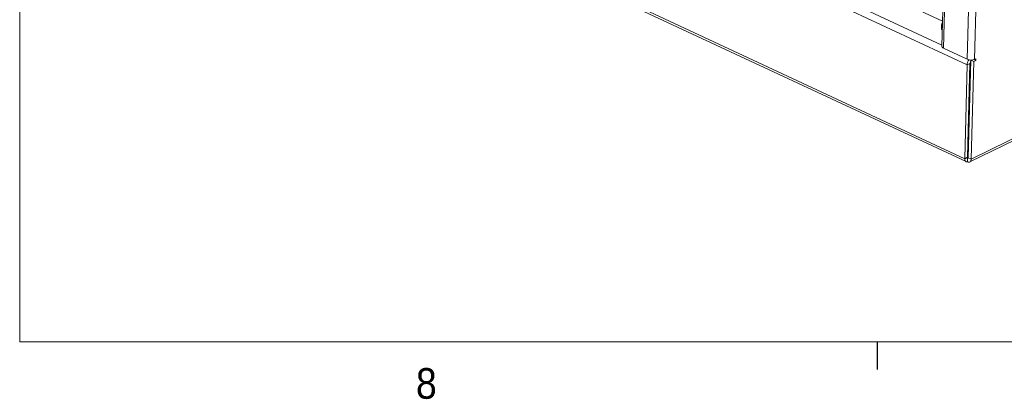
# Paper-space layout '3' of a CAD drawing. Header units: inches. Extents: x 1 to 109, y 1 to 85.
# Tile 1 of 107: x 3 to 18, y 1 to 7. Entities that reach past the tile are written whole.
import ezdxf

# ---------------------------------------------------------------- set-up
doc = ezdxf.new("R2010")
doc.units = ezdxf.units.IN
doc.header["$MEASUREMENT"] = 0
doc.layers.add('FORMAT', color=7, linetype='Continuous')
doc.styles.add('SLDTEXTSTYLE0', font='GOTHIC.TTF', dxfattribs={"width": 0.913})

psp = doc.layouts.new('3')

# ---------------------------------------------------------------- linework, layer by layer
at = {"color": 7, "linetype": 'Continuous', "lineweight": 15, "ltscale": 5}
for p, q in [((17.1655, 23.7818), (16.7287, 6.5695)), ((17.1906, 23.7597), (16.7536, 6.5411)), ((17.1154, 6.3725), (17.5524, 23.5912)), ((17.6639, 23.5907), (17.2269, 6.3721)), ((17.1133, 6.2888), (4.3376, 12.2409)), ((5.2547, 12.3056), (16.7385, 6.9554)), ((4.3011, 10.8051), (17.0768, 4.853)), ((4.3217, 10.76), (17.0975, 4.8079)), ((17.1541, 4.8029), (26.1953, 9.2248)), ((17.177, 4.847), (26.2182, 9.2689)), ((16.7212, 6.9013), (16.72, 6.8555)), ((17.1154, 6.3725), (16.7536, 6.5411)), ((17.1316, 4.8682), (17.1694, 6.3603)), ((17.1687, 6.3303), (17.1676, 6.3298)), ((17.1714, 6.3613), (17.1694, 6.3603)), ((17.1694, 6.3603), (17.2148, 6.3391)), ((17.177, 4.847), (17.2148, 6.3391)), ((17.2475, 6.3551), (17.2148, 6.3391)), ((17.2186, 6.3686), (17.2475, 6.3551)), ((17.2482, 6.3825), (17.2269, 6.3721)), ((17.2482, 6.3825), (17.2475, 6.3551)), ((17.1133, 6.2888), (17.0768, 4.853)), ((17.1558, 6.3096), (17.1133, 6.2888)), ((17.1558, 6.3096), (17.1194, 4.8738)), ((17.1674, 6.2795), (17.1549, 6.2735)), ((17.1559, 6.3105), (17.168, 6.3048)), ((17.1614, 6.0444), (17.1489, 6.0383)), ((17.149, 6.0408), (17.1516, 6.0396)), ((17.1504, 6.0955), (17.1626, 6.0898)), ((17.1449, 5.8805), (17.1571, 5.8748)), ((17.1554, 5.8092), (17.143, 5.8031)), ((17.1435, 5.8258), (17.1557, 5.8201)), ((17.1194, 4.8738), (17.0768, 4.853)), ((17.119, 4.8592), (17.1177, 4.806)), ((17.119, 4.8592), (17.1304, 4.8648)), ((17.1316, 4.8682), (17.177, 4.847)), ((17.1177, 4.806), (17.1176, 4.8045))]:
    psp.add_line(p, q, dxfattribs=at)
at = {"color": 8, "linetype": 'Continuous', "lineweight": 15, "ltscale": 5}
for p, q in [((4.7955, 12.1493), (16.7292, 6.5894)), ((17.1676, 6.3298), (17.1684, 6.3613)), ((17.1304, 4.8648), (17.1198, 4.8697)), ((17.1312, 4.8651), (17.1304, 4.8648))]:
    psp.add_line(p, q, dxfattribs=at)
at = {"color": 7, "linetype": 'Continuous', "lineweight": 15, "ltscale": 5, "flags": 128}
for points in [[(16.7536, 6.5411), (16.7434, 6.5468), (16.7357, 6.5533), (16.7307, 6.5604), (16.7287, 6.5678), (16.7287, 6.5695)], [(17.0768, 4.853), (17.0773, 4.8417), (17.0793, 4.8314), (17.0828, 4.8226), (17.0877, 4.8153), (17.0938, 4.8099), (17.101, 4.8065), (17.109, 4.8052), (17.1177, 4.806)], [(17.1176, 4.8045), (17.1289, 4.8006), (17.1398, 4.7995), (17.1499, 4.8012), (17.1589, 4.8058), (17.1663, 4.813), (17.1719, 4.8225), (17.1755, 4.834), (17.177, 4.847)], [(17.119, 4.8592), (17.1214, 4.8584), (17.1237, 4.8581), (17.1258, 4.8585), (17.1277, 4.8595), (17.1293, 4.861), (17.1305, 4.863), (17.1312, 4.8654), (17.1316, 4.8682)], [(17.1194, 4.8738), (17.1195, 4.8711), (17.1201, 4.8686), (17.1211, 4.8666), (17.1225, 4.8651), (17.1241, 4.8641), (17.1261, 4.8637), (17.1282, 4.8639), (17.1304, 4.8648)]]:
    psp.add_lwpolyline(points, dxfattribs=at)
at = {"color": 7, "linetype": 'Continuous', "lineweight": 15, "ltscale": 25}
for centre, radius, start, end in [((16.7776, 6.8998), 0.0556, 135.34013, 221.75145), ((16.7804, 6.8569), 0.0605, 181.31869, 221.19845), ((17.2372, 6.2828), 0.1241, 139.16376, 177.21563), ((17.1717, 6.5046), 0.1436, 246.92203, 292.61613), ((17.1803, 6.3089), 0.0245, 121.27324, 178.35671)]:
    psp.add_arc(centre, radius, start, end, dxfattribs=at)
at = {"layer": 'FORMAT', "lineweight": 0, "ltscale": 5}
for p in [(2.6144, 83.303), (107.6144, 2.053)]:
    psp.add_line(p, (2.6144, 2.053), dxfattribs=at)
at = {"layer": 'FORMAT', "ltscale": 5}
psp.add_line((15.7394, 2.053), (15.7394, 1.629), dxfattribs=at)

# ---------------------------------------------------------------- texts
at = {"layer": 'FORMAT', "color": 7, "ltscale": 5, "insert": (8.6787, 1.6506), "char_height": 0.4688, "attachment_point": 1, "style": 'SLDTEXTSTYLE0'}
psp.add_mtext('8', dxfattribs=at)

doc.saveas('drawing.dxf')
